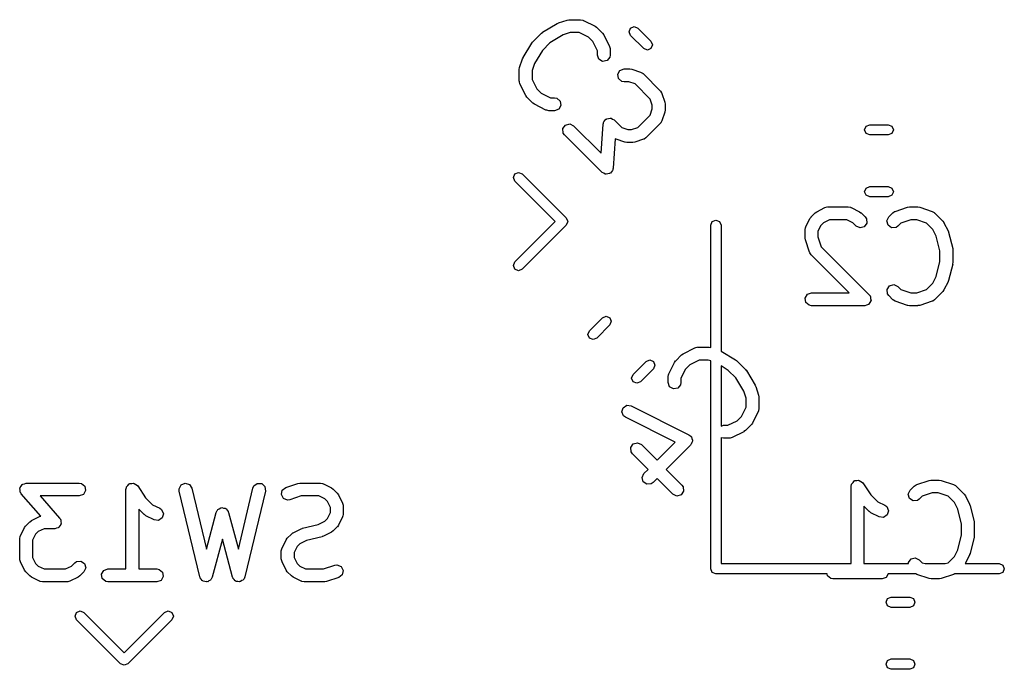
# Model space of a CAD drawing. Extents: x 3.18 to 5.53, y -3.25 to -0.52.
# Tile 21 of 25: x 4.33 to 4.78, y -1.57 to -1.27. Entities that reach past the tile are written whole.
import ezdxf

# ---------------------------------------------------------------- set-up
doc = ezdxf.new("R2010")
doc.units = 0
doc.header["$MEASUREMENT"] = 0
doc.layers.add('BLACK', color=7, linetype='CONTINUOUS')

msp = doc.modelspace()

# ---------------------------------------------------------------- linework, layer by layer
at = {"layer": 'BLACK', "linetype": 'CONTINUOUS'}
for p, q in [((4.57017, -1.27967), (4.5768, -1.27569)), ((4.5768, -1.27569), (4.57728, -1.27551)), ((4.57728, -1.27551), (4.57739, -1.27542)), ((4.57739, -1.27542), (4.58136, -1.27409)), ((4.58136, -1.27409), (4.58224, -1.27396)), ((4.58224, -1.27396), (4.5823, -1.27394)), ((4.5823, -1.27394), (4.5876, -1.27394)), ((4.5876, -1.27394), (4.58861, -1.27412)), ((4.58861, -1.27412), (4.58875, -1.27423)), ((4.58875, -1.27423), (4.58892, -1.27425)), ((4.58892, -1.27425), (4.59422, -1.27691)), ((4.59422, -1.27691), (4.59493, -1.27743)), ((4.59493, -1.27743), (4.59499, -1.27746)), ((4.59499, -1.27746), (4.59764, -1.28011)), ((4.60981, -1.27946), (4.6105, -1.27779)), ((4.6105, -1.27779), (4.61217, -1.2771)), ((4.61217, -1.2771), (4.61384, -1.27779)), ((4.61384, -1.27779), (4.61985, -1.28379)), ((4.56563, -1.28409), (4.56961, -1.28011)), ((4.56961, -1.28011), (4.57009, -1.27977)), ((4.57009, -1.27977), (4.57017, -1.27967)), ((4.57956, -1.28092), (4.57352, -1.28454)), ((4.58278, -1.27985), (4.57956, -1.28092)), ((4.5869, -1.27985), (4.58278, -1.27985)), ((4.59115, -1.28197), (4.5869, -1.27985)), ((4.59313, -1.28395), (4.59115, -1.28197)), ((4.59764, -1.28011), (4.59815, -1.28083)), ((4.59815, -1.28083), (4.5982, -1.28088)), ((4.5982, -1.28088), (4.60085, -1.28618)), ((4.6105, -1.28113), (4.60981, -1.27946)), ((4.61651, -1.28714), (4.6105, -1.28113)), ((4.56121, -1.29128), (4.56518, -1.28466)), ((4.56518, -1.28466), (4.56557, -1.28421)), ((4.56557, -1.28421), (4.56563, -1.28409)), ((4.57352, -1.28454), (4.57006, -1.28801)), ((4.59525, -1.2882), (4.59313, -1.28395)), ((4.60085, -1.28618), (4.60114, -1.28716)), ((4.61985, -1.28379), (4.62054, -1.28546)), ((4.62054, -1.28546), (4.61985, -1.28714)), ((4.56094, -1.29187), (4.56118, -1.29142)), ((4.56118, -1.29142), (4.56121, -1.29128)), ((4.57006, -1.28801), (4.56644, -1.29404)), ((4.59525, -1.29015), (4.59525, -1.2882)), ((4.59594, -1.29205), (4.59525, -1.29015)), ((4.60098, -1.29116), (4.59968, -1.29271)), ((4.60116, -1.29015), (4.60098, -1.29116)), ((4.60114, -1.28716), (4.6011, -1.28733)), ((4.6011, -1.28733), (4.60116, -1.2875)), ((4.60116, -1.2875), (4.60116, -1.29015)), ((4.61818, -1.28783), (4.61651, -1.28714)), ((4.61985, -1.28714), (4.61818, -1.28783)), ((4.55946, -1.29678), (4.55961, -1.29591)), ((4.55961, -1.29585), (4.56094, -1.29187)), ((4.55961, -1.29591), (4.55961, -1.29585)), ((4.56644, -1.29404), (4.56537, -1.29726)), ((4.59769, -1.29306), (4.59594, -1.29205)), ((4.59968, -1.29271), (4.59769, -1.29306)), ((4.55946, -1.30208), (4.55946, -1.29678)), ((4.56537, -1.29726), (4.56537, -1.30139)), ((4.60458, -1.29892), (4.60559, -1.29717)), ((4.60493, -1.30091), (4.60458, -1.29892)), ((4.60559, -1.29717), (4.60749, -1.29648)), ((4.60749, -1.29648), (4.61014, -1.29648)), ((4.61014, -1.29648), (4.61101, -1.29663)), ((4.61101, -1.29663), (4.61107, -1.29663)), ((4.61107, -1.29663), (4.61505, -1.29796)), ((4.61505, -1.29796), (4.61595, -1.29844)), ((4.61595, -1.29844), (4.61604, -1.29859)), ((4.61604, -1.29859), (4.6162, -1.29867)), ((4.6162, -1.29867), (4.62416, -1.30662)), ((4.55952, -1.30225), (4.55946, -1.30208)), ((4.55948, -1.30242), (4.55952, -1.30225)), ((4.55977, -1.3034), (4.55948, -1.30242)), ((4.56242, -1.30871), (4.55977, -1.3034)), ((4.56537, -1.30139), (4.56749, -1.30564)), ((4.60648, -1.30221), (4.60493, -1.30091)), ((4.60749, -1.30238), (4.60648, -1.30221)), ((4.60966, -1.30238), (4.60749, -1.30238)), ((4.61252, -1.30334), (4.60966, -1.30238)), ((4.61949, -1.31031), (4.61252, -1.30334)), ((4.56247, -1.30875), (4.56242, -1.30871)), ((4.56298, -1.30947), (4.56247, -1.30875)), ((4.56563, -1.31212), (4.56298, -1.30947)), ((4.56749, -1.30564), (4.56947, -1.30761)), ((4.56947, -1.30761), (4.57372, -1.30974)), ((4.62416, -1.30662), (4.62474, -1.30746)), ((4.62474, -1.30746), (4.62476, -1.30764)), ((4.62476, -1.30764), (4.62487, -1.30778)), ((4.62487, -1.30778), (4.6262, -1.31175)), ((4.56569, -1.31215), (4.56563, -1.31212)), ((4.5664, -1.31268), (4.56569, -1.31215)), ((4.5717, -1.31533), (4.5664, -1.31268)), ((4.57372, -1.30974), (4.57567, -1.30974)), ((4.57567, -1.30974), (4.57668, -1.30991)), ((4.57668, -1.30991), (4.57823, -1.31121)), ((4.57858, -1.3132), (4.57757, -1.31495)), ((4.57823, -1.31121), (4.57858, -1.3132)), ((4.62044, -1.31317), (4.61949, -1.31031)), ((4.62044, -1.31486), (4.62044, -1.31317)), ((4.6262, -1.31175), (4.62632, -1.31263)), ((4.62632, -1.31263), (4.62635, -1.31269)), ((4.62635, -1.31269), (4.62635, -1.31534)), ((4.57187, -1.31535), (4.5717, -1.31533)), ((4.57201, -1.31546), (4.57187, -1.31535)), ((4.57302, -1.31564), (4.57201, -1.31546)), ((4.57567, -1.31564), (4.57302, -1.31564)), ((4.57757, -1.31495), (4.57567, -1.31564)), ((4.61384, -1.32336), (4.61949, -1.31772)), ((4.61949, -1.31772), (4.62044, -1.31486)), ((4.6262, -1.31627), (4.62487, -1.32025)), ((4.62635, -1.31534), (4.62619, -1.31621)), ((4.62619, -1.31621), (4.6262, -1.31627)), ((4.57945, -1.32385), (4.5806, -1.3222)), ((4.5806, -1.3222), (4.58256, -1.32168)), ((4.58256, -1.32168), (4.58439, -1.32253)), ((4.58439, -1.32253), (4.59702, -1.33516)), ((4.59702, -1.33516), (4.59791, -1.32177)), ((4.59791, -1.32177), (4.59802, -1.32134)), ((4.59801, -1.3212), (4.59808, -1.3211)), ((4.59802, -1.32134), (4.59801, -1.3212)), ((4.59808, -1.3211), (4.59816, -1.32078)), ((4.59816, -1.32078), (4.59871, -1.3202)), ((4.59871, -1.3202), (4.59916, -1.31955)), ((4.59916, -1.31955), (4.59939, -1.31949)), ((4.59939, -1.31949), (4.59955, -1.31932)), ((4.59955, -1.31932), (4.60035, -1.31923)), ((4.60035, -1.31923), (4.60112, -1.31903)), ((4.60112, -1.31903), (4.60133, -1.31913)), ((4.60133, -1.31913), (4.60156, -1.3191)), ((4.60156, -1.3191), (4.60222, -1.31954)), ((4.60222, -1.31954), (4.60295, -1.31988)), ((4.60295, -1.31988), (4.60643, -1.32336)), ((4.62416, -1.3214), (4.61753, -1.32803)), ((4.62423, -1.32124), (4.62416, -1.3214)), ((4.62438, -1.32115), (4.62423, -1.32124)), ((4.62487, -1.32025), (4.62438, -1.32115)), ((4.7178, -1.32441), (4.71849, -1.32274)), ((4.71849, -1.32274), (4.72016, -1.32205)), ((4.72016, -1.32205), (4.72865, -1.32205)), ((4.72865, -1.32205), (4.73033, -1.32274)), ((4.73033, -1.32274), (4.73102, -1.32441)), ((4.57962, -1.32587), (4.57945, -1.32385)), ((4.58021, -1.32671), (4.57962, -1.32587)), ((4.59744, -1.34394), (4.58021, -1.32671)), ((4.60643, -1.32336), (4.60929, -1.32432)), ((4.60929, -1.32432), (4.61098, -1.32432)), ((4.61098, -1.32432), (4.61384, -1.32336)), ((4.71849, -1.32608), (4.7178, -1.32441)), ((4.72016, -1.32677), (4.71849, -1.32608)), ((4.72865, -1.32677), (4.72016, -1.32677)), ((4.73033, -1.32608), (4.72865, -1.32677)), ((4.73102, -1.32441), (4.73033, -1.32608)), ((4.60338, -1.32847), (4.60248, -1.34205)), ((4.6039, -1.32875), (4.60338, -1.32847)), ((4.60788, -1.33007), (4.6039, -1.32875)), ((4.60794, -1.33007), (4.60788, -1.33007)), ((4.60881, -1.33022), (4.60794, -1.33007)), ((4.61146, -1.33022), (4.60881, -1.33022)), ((4.61152, -1.3302), (4.61146, -1.33022)), ((4.6124, -1.33007), (4.61152, -1.3302)), ((4.61637, -1.32875), (4.6124, -1.33007)), ((4.61651, -1.32864), (4.61637, -1.32875)), ((4.61669, -1.32862), (4.61651, -1.32864)), ((4.61753, -1.32803), (4.61669, -1.32862)), ((4.55673, -1.34629), (4.55742, -1.34462)), ((4.55742, -1.34462), (4.55909, -1.34392)), ((4.55909, -1.34392), (4.56076, -1.34462)), ((4.56076, -1.34462), (4.58095, -1.3648)), ((4.59817, -1.34428), (4.59744, -1.34394)), ((4.59883, -1.34472), (4.59817, -1.34428)), ((4.59906, -1.34469), (4.59883, -1.34472)), ((4.59927, -1.34479), (4.59906, -1.34469)), ((4.60004, -1.34459), (4.59927, -1.34479)), ((4.60084, -1.3445), (4.60004, -1.34459)), ((4.601, -1.34433), (4.60084, -1.3445)), ((4.60123, -1.34427), (4.601, -1.34433)), ((4.60168, -1.34362), (4.60123, -1.34427)), ((4.60223, -1.34304), (4.60168, -1.34362)), ((4.60231, -1.34272), (4.60223, -1.34304)), ((4.60238, -1.34262), (4.60231, -1.34272)), ((4.60248, -1.34205), (4.60237, -1.34248)), ((4.60237, -1.34248), (4.60238, -1.34262)), ((4.55742, -1.34796), (4.55673, -1.34629)), ((4.57593, -1.36647), (4.55742, -1.34796)), ((4.7178, -1.35276), (4.71849, -1.35109)), ((4.71849, -1.35443), (4.7178, -1.35276)), ((4.71849, -1.35109), (4.72016, -1.35039)), ((4.72016, -1.35512), (4.71849, -1.35443)), ((4.72016, -1.35039), (4.72865, -1.35039)), ((4.72865, -1.35039), (4.73033, -1.35109)), ((4.73033, -1.35443), (4.72865, -1.35512)), ((4.73033, -1.35109), (4.73102, -1.35276)), ((4.73102, -1.35276), (4.73033, -1.35443)), ((4.72865, -1.35512), (4.72016, -1.35512)), ((4.69326, -1.36435), (4.69514, -1.36248)), ((4.69514, -1.36248), (4.69586, -1.36197)), ((4.69586, -1.36197), (4.6959, -1.36193)), ((4.6959, -1.36193), (4.69965, -1.36005)), ((4.69965, -1.36005), (4.70064, -1.35976)), ((4.70064, -1.35976), (4.70081, -1.3598)), ((4.70081, -1.3598), (4.70097, -1.35974)), ((4.70097, -1.35974), (4.71035, -1.35974)), ((4.71035, -1.35974), (4.71136, -1.35992)), ((4.71136, -1.35992), (4.71149, -1.36003)), ((4.71149, -1.36003), (4.71167, -1.36005)), ((4.71167, -1.36005), (4.71542, -1.36193)), ((4.71542, -1.36193), (4.71613, -1.36245)), ((4.71613, -1.36245), (4.71619, -1.36248)), ((4.71619, -1.36248), (4.71806, -1.36435)), ((4.72888, -1.36435), (4.73076, -1.36248)), ((4.73076, -1.36248), (4.7316, -1.36189)), ((4.7316, -1.36189), (4.73177, -1.36188)), ((4.73177, -1.36188), (4.73191, -1.36177)), ((4.73191, -1.36177), (4.73754, -1.35989)), ((4.73754, -1.35989), (4.73841, -1.35976)), ((4.73841, -1.35976), (4.73847, -1.35974)), ((4.73847, -1.35974), (4.74222, -1.35974)), ((4.74222, -1.35974), (4.74309, -1.35989)), ((4.74309, -1.35989), (4.74315, -1.35989)), ((4.74315, -1.35989), (4.74878, -1.36177)), ((4.74878, -1.36177), (4.74968, -1.36225)), ((4.74968, -1.36225), (4.74977, -1.3624)), ((4.74977, -1.3624), (4.74993, -1.36248)), ((4.74993, -1.36248), (4.75368, -1.36623)), ((4.55742, -1.38498), (4.57593, -1.36647)), ((4.58095, -1.36814), (4.56076, -1.38832)), ((4.58095, -1.3648), (4.58152, -1.36618)), ((4.58164, -1.36647), (4.58095, -1.36814)), ((4.58152, -1.36618), (4.58164, -1.36647)), ((4.64724, -1.36811), (4.64794, -1.36644)), ((4.64724, -1.42417), (4.64724, -1.36811)), ((4.64794, -1.36644), (4.64961, -1.36575)), ((4.64961, -1.36575), (4.65128, -1.36644)), ((4.65128, -1.36644), (4.65197, -1.36811)), ((4.65197, -1.36811), (4.65197, -1.42578)), ((4.69083, -1.36887), (4.69271, -1.36512)), ((4.69271, -1.36512), (4.69324, -1.36441)), ((4.69324, -1.36441), (4.69326, -1.36435)), ((4.69778, -1.36819), (4.69643, -1.37089)), ((4.69897, -1.36699), (4.69778, -1.36819)), ((4.70167, -1.36564), (4.69897, -1.36699)), ((4.70965, -1.36564), (4.70167, -1.36564)), ((4.71235, -1.36699), (4.70965, -1.36564)), ((4.71389, -1.36853), (4.71235, -1.36699)), ((4.71883, -1.36721), (4.71767, -1.36886)), ((4.71806, -1.36435), (4.71865, -1.36519)), ((4.71865, -1.36519), (4.71883, -1.36721)), ((4.72803, -1.36618), (4.72888, -1.36435)), ((4.72855, -1.36814), (4.72803, -1.36618)), ((4.73021, -1.36929), (4.72855, -1.36814)), ((4.73444, -1.36715), (4.73306, -1.36853)), ((4.73895, -1.36564), (4.73444, -1.36715)), ((4.74174, -1.36564), (4.73895, -1.36564)), ((4.74625, -1.36715), (4.74174, -1.36564)), ((4.74917, -1.37007), (4.74625, -1.36715)), ((4.75368, -1.36623), (4.75419, -1.36695)), ((4.75419, -1.36695), (4.75423, -1.367)), ((4.75423, -1.367), (4.75611, -1.37075)), ((4.69052, -1.37019), (4.6907, -1.36918)), ((4.69052, -1.37394), (4.69052, -1.37019)), ((4.6907, -1.36918), (4.69081, -1.36905)), ((4.69081, -1.36905), (4.69083, -1.36887)), ((4.69643, -1.37089), (4.69643, -1.37346)), ((4.71572, -1.36938), (4.71389, -1.36853)), ((4.71767, -1.36886), (4.71572, -1.36938)), ((4.73222, -1.36912), (4.73021, -1.36929)), ((4.73306, -1.36853), (4.73222, -1.36912)), ((4.75068, -1.3731), (4.74917, -1.37007)), ((4.75611, -1.37075), (4.75625, -1.37123)), ((4.75625, -1.37123), (4.75633, -1.37135)), ((4.75633, -1.37135), (4.75821, -1.37885)), ((4.69055, -1.374), (4.69052, -1.37394)), ((4.69067, -1.37487), (4.69055, -1.374)), ((4.69255, -1.3805), (4.69067, -1.37487)), ((4.69643, -1.37346), (4.69793, -1.37797)), ((4.75239, -1.37993), (4.75068, -1.3731)), ((4.69266, -1.38064), (4.69255, -1.3805)), ((4.69267, -1.38081), (4.69266, -1.38064)), ((4.69326, -1.38165), (4.69267, -1.38081)), ((4.71072, -1.39911), (4.69326, -1.38165)), ((4.69793, -1.37797), (4.71994, -1.39997)), ((4.75239, -1.38483), (4.75239, -1.37993)), ((4.75821, -1.37885), (4.75825, -1.37944)), ((4.75825, -1.37944), (4.7583, -1.37957)), ((4.7583, -1.37957), (4.7583, -1.38519)), ((4.55673, -1.38665), (4.55742, -1.38498)), ((4.75068, -1.39166), (4.75239, -1.38483)), ((4.75821, -1.38591), (4.75633, -1.3934)), ((4.7583, -1.38519), (4.75819, -1.38577)), ((4.75819, -1.38577), (4.75821, -1.38591)), ((4.55742, -1.38832), (4.55673, -1.38665)), ((4.55909, -1.38901), (4.55742, -1.38832)), ((4.56076, -1.38832), (4.55909, -1.38901)), ((4.74625, -1.39761), (4.74917, -1.39469)), ((4.74917, -1.39469), (4.75068, -1.39166)), ((4.75611, -1.39401), (4.75423, -1.39776)), ((4.75613, -1.39387), (4.75611, -1.39401)), ((4.75633, -1.3934), (4.75613, -1.39387)), ((4.69057, -1.40155), (4.69158, -1.3998)), ((4.69158, -1.3998), (4.69348, -1.39911)), ((4.69348, -1.39911), (4.71072, -1.39911)), ((4.72812, -1.39755), (4.72928, -1.39589)), ((4.7283, -1.39956), (4.72812, -1.39755)), ((4.72888, -1.4004), (4.7283, -1.39956)), ((4.72928, -1.39589), (4.73123, -1.39537)), ((4.73123, -1.39537), (4.73306, -1.39622)), ((4.73306, -1.39622), (4.73444, -1.39761)), ((4.73444, -1.39761), (4.73895, -1.39911)), ((4.73895, -1.39911), (4.74174, -1.39911)), ((4.74174, -1.39911), (4.74625, -1.39761)), ((4.75368, -1.39853), (4.74993, -1.40228)), ((4.75371, -1.39847), (4.75368, -1.39853)), ((4.75423, -1.39776), (4.75371, -1.39847)), ((4.69092, -1.40354), (4.69057, -1.40155)), ((4.69247, -1.40484), (4.69092, -1.40354)), ((4.71975, -1.40432), (4.71962, -1.40437)), ((4.72019, -1.40355), (4.71975, -1.40432)), ((4.71994, -1.39997), (4.72031, -1.4005)), ((4.7207, -1.40283), (4.72019, -1.40355)), ((4.72031, -1.4005), (4.7204, -1.40059)), ((4.7204, -1.40059), (4.72042, -1.40066)), ((4.72042, -1.40066), (4.72052, -1.40081)), ((4.72052, -1.40081), (4.7206, -1.4017)), ((4.7206, -1.4017), (4.72076, -1.40257)), ((4.72076, -1.40257), (4.72069, -1.40269)), ((4.72069, -1.40269), (4.7207, -1.40283)), ((4.73076, -1.40228), (4.72888, -1.4004)), ((4.73092, -1.40235), (4.73076, -1.40228)), ((4.73101, -1.4025), (4.73092, -1.40235)), ((4.73191, -1.40299), (4.73101, -1.4025)), ((4.73754, -1.40486), (4.73191, -1.40299)), ((4.74878, -1.40299), (4.74315, -1.40486)), ((4.74892, -1.40288), (4.74878, -1.40299)), ((4.74909, -1.40286), (4.74892, -1.40288)), ((4.74993, -1.40228), (4.74909, -1.40286)), ((4.69348, -1.40501), (4.69247, -1.40484)), ((4.71785, -1.40501), (4.69348, -1.40501)), ((4.71868, -1.40471), (4.71785, -1.40501)), ((4.71954, -1.40448), (4.71868, -1.40471)), ((4.71962, -1.40437), (4.71954, -1.40448)), ((4.7376, -1.40486), (4.73754, -1.40486)), ((4.73847, -1.40501), (4.7376, -1.40486)), ((4.74222, -1.40501), (4.73847, -1.40501)), ((4.74228, -1.40499), (4.74222, -1.40501)), ((4.74315, -1.40486), (4.74228, -1.40499)), ((4.5916, -1.41651), (4.59761, -1.4105)), ((4.59761, -1.4105), (4.59928, -1.40981)), ((4.59928, -1.40981), (4.60095, -1.4105)), ((4.60095, -1.4105), (4.60164, -1.41217)), ((4.60164, -1.41217), (4.60095, -1.41384)), ((4.59091, -1.41818), (4.5916, -1.41651)), ((4.60095, -1.41384), (4.59495, -1.41985)), ((4.5916, -1.41985), (4.59091, -1.41818)), ((4.59328, -1.42054), (4.5916, -1.41985)), ((4.59495, -1.41985), (4.59328, -1.42054)), ((4.63462, -1.42701), (4.63992, -1.42436)), ((4.63992, -1.42436), (4.64091, -1.42407)), ((4.64091, -1.42407), (4.64108, -1.42411)), ((4.64108, -1.42411), (4.64124, -1.42405)), ((4.64124, -1.42405), (4.64655, -1.42405)), ((4.64655, -1.42405), (4.64724, -1.42417)), ((4.65197, -1.42578), (4.65204, -1.42579)), ((4.65204, -1.42579), (4.65867, -1.42977)), ((4.61165, -1.43655), (4.61765, -1.43055)), ((4.61765, -1.43055), (4.61932, -1.42985)), ((4.61932, -1.42985), (4.62099, -1.43055)), ((4.62099, -1.43055), (4.62169, -1.43222)), ((4.628, -1.43628), (4.63065, -1.43098)), ((4.63065, -1.43098), (4.63117, -1.43027)), ((4.63117, -1.43027), (4.6312, -1.43021)), ((4.6312, -1.43021), (4.63385, -1.42756)), ((4.63385, -1.42756), (4.63458, -1.42706)), ((4.63458, -1.42706), (4.63462, -1.42701)), ((4.64194, -1.42995), (4.63769, -1.43208)), ((4.64607, -1.42995), (4.64194, -1.42995)), ((4.64724, -1.43034), (4.64607, -1.42995)), ((4.64724, -1.52559), (4.64724, -1.43034)), ((4.65867, -1.42977), (4.65912, -1.43016)), ((4.65912, -1.43016), (4.65924, -1.43021)), ((4.65924, -1.43021), (4.66322, -1.43419)), ((4.62099, -1.43389), (4.61499, -1.43989)), ((4.62169, -1.43222), (4.62099, -1.43389)), ((4.63572, -1.43405), (4.63359, -1.4383)), ((4.63769, -1.43208), (4.63572, -1.43405)), ((4.65532, -1.43465), (4.65197, -1.43264)), ((4.65197, -1.43264), (4.65197, -1.46028)), ((4.65878, -1.43811), (4.65532, -1.43465)), ((4.66322, -1.43419), (4.66355, -1.43467)), ((4.66355, -1.43467), (4.66366, -1.43476)), ((4.66366, -1.43476), (4.66764, -1.44139)), ((4.61096, -1.43822), (4.61165, -1.43655)), ((4.61165, -1.43989), (4.61096, -1.43822)), ((4.61332, -1.44058), (4.61165, -1.43989)), ((4.61499, -1.43989), (4.61332, -1.44058)), ((4.62769, -1.43761), (4.62786, -1.4366)), ((4.62769, -1.44026), (4.62769, -1.43761)), ((4.62838, -1.44215), (4.62769, -1.44026)), ((4.62786, -1.4366), (4.62798, -1.43646)), ((4.62798, -1.43646), (4.628, -1.43628)), ((4.63359, -1.44026), (4.63341, -1.44127)), ((4.63359, -1.4383), (4.63359, -1.44026)), ((4.66241, -1.44415), (4.65878, -1.43811)), ((4.63013, -1.44316), (4.62838, -1.44215)), ((4.63211, -1.44281), (4.63013, -1.44316)), ((4.63341, -1.44127), (4.63211, -1.44281)), ((4.66348, -1.44736), (4.66241, -1.44415)), ((4.66764, -1.44139), (4.66782, -1.44186)), ((4.66782, -1.44186), (4.66791, -1.44197)), ((4.66791, -1.44197), (4.66923, -1.44595)), ((4.66348, -1.45149), (4.66348, -1.44736)), ((4.66923, -1.44595), (4.66936, -1.44682)), ((4.66936, -1.44682), (4.66938, -1.44688)), ((4.66938, -1.44688), (4.66938, -1.45219)), ((4.60648, -1.45369), (4.60706, -1.45175)), ((4.60728, -1.45554), (4.60648, -1.45369)), ((4.60706, -1.45175), (4.60874, -1.45064)), ((4.60874, -1.45064), (4.61075, -1.45087)), ((4.61075, -1.45087), (4.63726, -1.46413)), ((4.66135, -1.45574), (4.66348, -1.45149)), ((4.66907, -1.45351), (4.66642, -1.45881)), ((4.66909, -1.45333), (4.66907, -1.45351)), ((4.66921, -1.4532), (4.66909, -1.45333)), ((4.66938, -1.45219), (4.66921, -1.4532)), ((4.60811, -1.45615), (4.60728, -1.45554)), ((4.63096, -1.46758), (4.60811, -1.45615)), ((4.65513, -1.45984), (4.65938, -1.45771)), ((4.65938, -1.45771), (4.66135, -1.45574)), ((4.65197, -1.46028), (4.65317, -1.45984)), ((4.65317, -1.45984), (4.65513, -1.45984)), ((4.66245, -1.46278), (4.65715, -1.46543)), ((4.66249, -1.46274), (4.66245, -1.46278)), ((4.66322, -1.46223), (4.66249, -1.46274)), ((4.66587, -1.45958), (4.66322, -1.46223)), ((4.66589, -1.45952), (4.66587, -1.45958)), ((4.66642, -1.45881), (4.66589, -1.45952)), ((4.63726, -1.46413), (4.63809, -1.46474)), ((4.63809, -1.46474), (4.63817, -1.46495)), ((4.63817, -1.46495), (4.63836, -1.46508)), ((4.63836, -1.46508), (4.63857, -1.46585)), ((4.63888, -1.46703), (4.63854, -1.46776)), ((4.63857, -1.46585), (4.63889, -1.46659)), ((4.63889, -1.46659), (4.63882, -1.46681)), ((4.63882, -1.46681), (4.63888, -1.46703)), ((4.65216, -1.46557), (4.65197, -1.4654)), ((4.65197, -1.4654), (4.65197, -1.52323)), ((4.65317, -1.46575), (4.65216, -1.46557)), ((4.65583, -1.46575), (4.65317, -1.46575)), ((4.65599, -1.46568), (4.65583, -1.46575)), ((4.65616, -1.46573), (4.65599, -1.46568)), ((4.65715, -1.46543), (4.65616, -1.46573)), ((4.61055, -1.46998), (4.61171, -1.46833)), ((4.61073, -1.47199), (4.61055, -1.46998)), ((4.61132, -1.47283), (4.61073, -1.47199)), ((4.61171, -1.46833), (4.61366, -1.46781)), ((4.61366, -1.46781), (4.61549, -1.46866)), ((4.61549, -1.46866), (4.62268, -1.47585)), ((4.62268, -1.47585), (4.63096, -1.46758)), ((4.63803, -1.46886), (4.62686, -1.48003)), ((4.63812, -1.46865), (4.63803, -1.46886)), ((4.63831, -1.46853), (4.63812, -1.46865)), ((4.63854, -1.46776), (4.63831, -1.46853)), ((4.61851, -1.48003), (4.61132, -1.47283)), ((4.61662, -1.48192), (4.61851, -1.48003)), ((4.62686, -1.48003), (4.63405, -1.48722)), ((4.61577, -1.48375), (4.61662, -1.48192)), ((4.61629, -1.4857), (4.61577, -1.48375)), ((4.62268, -1.4842), (4.6208, -1.48609)), ((4.62988, -1.49139), (4.62268, -1.4842)), ((4.71254, -1.48599), (4.71309, -1.48533)), ((4.71309, -1.48533), (4.71326, -1.4853)), ((4.71326, -1.4853), (4.71338, -1.48518)), ((4.71338, -1.48518), (4.71424, -1.48513)), ((4.71424, -1.48513), (4.71508, -1.48498)), ((4.71508, -1.48498), (4.71523, -1.48507)), ((4.71523, -1.48507), (4.7154, -1.48506)), ((4.7154, -1.48506), (4.71609, -1.48556)), ((4.71609, -1.48556), (4.71683, -1.48599)), ((4.74175, -1.48696), (4.74738, -1.48509)), ((4.74738, -1.48509), (4.74825, -1.48496)), ((4.74825, -1.48496), (4.74831, -1.48494)), ((4.74831, -1.48494), (4.75206, -1.48494)), ((4.75206, -1.48494), (4.75293, -1.48509)), ((4.75293, -1.48509), (4.753, -1.48509)), ((4.753, -1.48509), (4.75862, -1.48696)), ((4.33038, -1.48875), (4.33049, -1.48855)), ((4.33051, -1.48954), (4.33038, -1.48875)), ((4.33049, -1.48831), (4.33099, -1.48769)), ((4.33049, -1.48855), (4.33049, -1.48831)), ((4.33053, -1.49033), (4.33051, -1.48954)), ((4.33099, -1.48769), (4.33139, -1.487)), ((4.33139, -1.487), (4.33161, -1.48692)), ((4.33161, -1.48692), (4.33176, -1.48674)), ((4.33176, -1.48674), (4.33254, -1.48659)), ((4.33254, -1.48659), (4.33328, -1.48631)), ((4.33328, -1.48631), (4.35766, -1.48631)), ((4.35766, -1.48631), (4.35867, -1.48649)), ((4.35867, -1.48649), (4.36021, -1.48779)), ((4.36056, -1.48978), (4.35955, -1.49153)), ((4.36021, -1.48779), (4.36056, -1.48978)), ((4.37908, -1.48927), (4.37925, -1.48826)), ((4.37908, -1.52568), (4.37908, -1.48927)), ((4.37925, -1.48826), (4.37936, -1.48813)), ((4.37936, -1.48813), (4.37938, -1.48796)), ((4.37938, -1.48796), (4.38, -1.48737)), ((4.38, -1.48737), (4.38055, -1.48671)), ((4.38055, -1.48671), (4.38072, -1.48668)), ((4.38072, -1.48668), (4.38084, -1.48656)), ((4.38084, -1.48656), (4.3817, -1.48651)), ((4.3817, -1.48651), (4.38254, -1.48636)), ((4.38254, -1.48636), (4.38269, -1.48644)), ((4.38269, -1.48644), (4.38286, -1.48643)), ((4.38286, -1.48643), (4.38355, -1.48694)), ((4.38355, -1.48694), (4.38429, -1.48737)), ((4.38429, -1.48737), (4.38435, -1.48753)), ((4.38435, -1.48753), (4.38449, -1.48763)), ((4.38449, -1.48763), (4.38807, -1.49301)), ((4.40347, -1.48893), (4.40437, -1.48712)), ((4.40353, -1.48995), (4.40347, -1.48893)), ((4.4129, -1.52932), (4.40353, -1.48995)), ((4.40437, -1.48712), (4.40623, -1.48632)), ((4.40623, -1.48632), (4.40816, -1.4869)), ((4.40816, -1.4869), (4.40927, -1.48858)), ((4.40927, -1.48858), (4.41594, -1.51657)), ((4.43061, -1.51657), (4.43727, -1.48858)), ((4.44302, -1.48995), (4.43364, -1.52932)), ((4.43727, -1.48858), (4.43768, -1.48764)), ((4.43768, -1.48764), (4.4393, -1.48644)), ((4.4393, -1.48644), (4.44132, -1.48656)), ((4.44132, -1.48656), (4.44279, -1.48794)), ((4.44279, -1.48794), (4.44302, -1.48995)), ((4.45035, -1.49157), (4.45075, -1.4896)), ((4.45075, -1.4896), (4.45234, -1.48834)), ((4.45234, -1.48834), (4.45796, -1.48646)), ((4.45796, -1.48646), (4.45883, -1.48634)), ((4.45883, -1.48634), (4.45889, -1.48631)), ((4.45889, -1.48631), (4.46827, -1.48631)), ((4.46827, -1.48631), (4.46928, -1.48649)), ((4.46928, -1.48649), (4.46941, -1.4866)), ((4.46941, -1.4866), (4.46959, -1.48663)), ((4.46959, -1.48663), (4.47334, -1.4885)), ((4.47334, -1.4885), (4.47405, -1.48903)), ((4.47405, -1.48903), (4.4741, -1.48905)), ((4.4741, -1.48905), (4.47598, -1.49093)), ((4.61794, -1.48686), (4.61629, -1.4857)), ((4.61996, -1.48668), (4.61794, -1.48686)), ((4.6208, -1.48609), (4.61996, -1.48668)), ((4.63482, -1.49007), (4.63366, -1.49172)), ((4.63405, -1.48722), (4.63464, -1.48806)), ((4.63464, -1.48806), (4.63482, -1.49007)), ((4.71161, -1.48789), (4.71179, -1.48688)), ((4.71161, -1.52323), (4.71161, -1.48789)), ((4.71179, -1.48688), (4.7119, -1.48675)), ((4.7119, -1.48675), (4.71192, -1.48658)), ((4.71192, -1.48658), (4.71254, -1.48599)), ((4.71683, -1.48599), (4.71689, -1.48615)), ((4.71689, -1.48615), (4.71702, -1.48625)), ((4.71702, -1.48625), (4.72061, -1.49163)), ((4.73787, -1.49138), (4.73873, -1.48955)), ((4.73873, -1.48955), (4.7406, -1.48768)), ((4.7406, -1.48768), (4.74144, -1.48709)), ((4.74144, -1.48709), (4.74162, -1.48707)), ((4.74162, -1.48707), (4.74175, -1.48696)), ((4.75862, -1.48696), (4.75952, -1.48745)), ((4.75952, -1.48745), (4.75961, -1.4876)), ((4.75961, -1.4876), (4.75977, -1.48768)), ((4.75977, -1.48768), (4.76352, -1.49143)), ((4.33071, -1.49062), (4.33053, -1.49033)), ((4.33073, -1.49074), (4.33071, -1.49062)), ((4.33083, -1.49083), (4.33073, -1.49074)), ((4.33106, -1.49121), (4.33083, -1.49083)), ((4.34003, -1.50146), (4.33106, -1.49121)), ((4.35766, -1.49222), (4.33979, -1.49222)), ((4.33979, -1.49222), (4.34863, -1.50232)), ((4.35955, -1.49153), (4.35766, -1.49222)), ((4.38807, -1.49301), (4.39128, -1.49621)), ((4.45131, -1.49335), (4.45035, -1.49157)), ((4.45319, -1.49409), (4.45131, -1.49335)), ((4.4542, -1.49394), (4.45319, -1.49409)), ((4.45937, -1.49222), (4.4542, -1.49394)), ((4.46757, -1.49222), (4.45937, -1.49222)), ((4.47027, -1.49357), (4.46757, -1.49222)), ((4.47146, -1.49476), (4.47027, -1.49357)), ((4.47598, -1.49093), (4.47649, -1.49165)), ((4.47649, -1.49165), (4.47653, -1.4917)), ((4.47653, -1.4917), (4.47841, -1.49544)), ((4.63171, -1.49225), (4.62988, -1.49139)), ((4.63366, -1.49172), (4.63171, -1.49225)), ((4.72061, -1.49163), (4.72382, -1.49484)), ((4.73839, -1.49333), (4.73787, -1.49138)), ((4.74005, -1.49449), (4.73839, -1.49333)), ((4.74206, -1.49431), (4.74005, -1.49449)), ((4.7429, -1.49373), (4.74206, -1.49431)), ((4.74428, -1.49234), (4.7429, -1.49373)), ((4.74879, -1.49084), (4.74428, -1.49234)), ((4.75158, -1.49084), (4.74879, -1.49084)), ((4.75609, -1.49234), (4.75158, -1.49084)), ((4.75901, -1.49526), (4.75609, -1.49234)), ((4.76352, -1.49143), (4.76403, -1.49215)), ((4.76403, -1.49215), (4.76408, -1.49219)), ((4.76408, -1.49219), (4.76595, -1.49594)), ((4.38744, -1.50073), (4.38498, -1.49827)), ((4.38498, -1.49827), (4.38498, -1.52568)), ((4.39128, -1.49621), (4.3946, -1.49787)), ((4.3946, -1.49787), (4.39542, -1.49848)), ((4.39542, -1.49848), (4.39622, -1.50034)), ((4.42042, -1.49975), (4.42085, -1.49882)), ((4.42085, -1.49882), (4.42107, -1.49867)), ((4.42107, -1.49867), (4.42119, -1.49842)), ((4.42119, -1.49842), (4.42188, -1.4981)), ((4.42188, -1.4981), (4.42251, -1.49766)), ((4.42251, -1.49766), (4.42277, -1.49769)), ((4.42277, -1.49769), (4.42302, -1.49757)), ((4.42302, -1.49757), (4.42376, -1.49777)), ((4.42376, -1.49777), (4.42452, -1.49784)), ((4.42452, -1.49784), (4.42471, -1.49803)), ((4.42471, -1.49803), (4.42497, -1.4981)), ((4.42497, -1.4981), (4.42541, -1.49872)), ((4.42541, -1.49872), (4.42595, -1.49926)), ((4.47281, -1.49746), (4.47146, -1.49476)), ((4.47281, -1.49982), (4.47281, -1.49746)), ((4.47841, -1.49544), (4.4787, -1.49643)), ((4.4787, -1.49643), (4.47866, -1.4966)), ((4.47866, -1.4966), (4.47872, -1.49677)), ((4.47872, -1.49677), (4.47872, -1.50051)), ((4.71998, -1.49935), (4.71752, -1.49689)), ((4.71752, -1.49689), (4.71752, -1.52323)), ((4.72382, -1.49484), (4.72714, -1.4965)), ((4.72714, -1.4965), (4.72796, -1.49711)), ((4.72796, -1.49711), (4.72876, -1.49896)), ((4.72876, -1.49896), (4.72819, -1.5009)), ((4.76052, -1.49829), (4.75901, -1.49526)), ((4.76223, -1.50513), (4.76052, -1.49829)), ((4.76595, -1.49594), (4.7661, -1.49643)), ((4.7661, -1.49643), (4.76618, -1.49655)), ((4.76618, -1.49655), (4.76805, -1.50405)), ((4.33495, -1.50405), (4.33567, -1.50354)), ((4.33567, -1.50354), (4.33571, -1.5035)), ((4.33571, -1.5035), (4.33946, -1.50162)), ((4.33946, -1.50162), (4.34003, -1.50146)), ((4.34863, -1.50232), (4.34886, -1.5027)), ((4.34886, -1.5027), (4.34896, -1.50279)), ((4.34896, -1.50279), (4.34899, -1.50291)), ((4.34899, -1.50291), (4.34916, -1.5032)), ((4.34916, -1.5032), (4.34918, -1.50399)), ((4.3875, -1.50076), (4.38744, -1.50073)), ((4.38821, -1.50128), (4.3875, -1.50076)), ((4.39196, -1.50316), (4.38821, -1.50128)), ((4.39396, -1.50339), (4.39196, -1.50316)), ((4.39565, -1.50227), (4.39396, -1.50339)), ((4.39622, -1.50034), (4.39565, -1.50227)), ((4.41594, -1.51657), (4.42042, -1.49975)), ((4.42595, -1.49926), (4.42597, -1.49953)), ((4.42597, -1.49953), (4.42613, -1.49975)), ((4.42613, -1.49975), (4.43061, -1.51657)), ((4.47027, -1.50371), (4.47146, -1.50252)), ((4.47146, -1.50252), (4.47281, -1.49982)), ((4.47841, -1.50184), (4.47653, -1.50558)), ((4.47843, -1.50166), (4.47841, -1.50184)), ((4.47854, -1.50152), (4.47843, -1.50166)), ((4.47872, -1.50051), (4.47854, -1.50152)), ((4.72004, -1.49938), (4.71998, -1.49935)), ((4.72075, -1.4999), (4.72004, -1.49938)), ((4.7245, -1.50178), (4.72075, -1.4999)), ((4.7265, -1.50201), (4.7245, -1.50178)), ((4.72819, -1.5009), (4.7265, -1.50201)), ((4.33064, -1.51044), (4.33252, -1.50669)), ((4.33252, -1.50669), (4.33304, -1.50598)), ((4.33304, -1.50598), (4.33307, -1.50593)), ((4.33307, -1.50593), (4.33495, -1.50405)), ((4.34148, -1.50722), (4.33878, -1.50857)), ((4.34641, -1.50722), (4.34148, -1.50722)), ((4.34716, -1.50694), (4.34641, -1.50722)), ((4.34794, -1.50679), (4.34716, -1.50694)), ((4.34808, -1.50661), (4.34794, -1.50679)), ((4.34831, -1.50653), (4.34808, -1.50661)), ((4.3487, -1.50584), (4.34831, -1.50653)), ((4.3492, -1.50522), (4.3487, -1.50584)), ((4.34918, -1.50399), (4.34932, -1.50478)), ((4.34932, -1.50478), (4.3492, -1.50498)), ((4.3492, -1.50498), (4.3492, -1.50522)), ((4.4557, -1.50912), (4.45945, -1.50725)), ((4.45945, -1.50725), (4.45994, -1.5071)), ((4.45994, -1.5071), (4.46005, -1.50702)), ((4.46005, -1.50702), (4.46724, -1.50523)), ((4.46724, -1.50523), (4.47027, -1.50371)), ((4.47598, -1.50635), (4.4741, -1.50823)), ((4.47601, -1.50629), (4.47598, -1.50635)), ((4.47653, -1.50558), (4.47601, -1.50629)), ((4.76223, -1.51002), (4.76223, -1.50513)), ((4.76805, -1.50405), (4.76809, -1.50463)), ((4.76809, -1.50463), (4.76814, -1.50476)), ((4.76814, -1.50476), (4.76814, -1.51039)), ((4.33033, -1.51176), (4.33051, -1.51075)), ((4.33033, -1.52114), (4.33033, -1.51176)), ((4.33051, -1.51075), (4.33062, -1.51062)), ((4.33062, -1.51062), (4.33064, -1.51044)), ((4.33759, -1.50976), (4.33624, -1.51246)), ((4.33624, -1.51246), (4.33624, -1.52044)), ((4.33878, -1.50857), (4.33759, -1.50976)), ((4.42327, -1.51197), (4.41863, -1.5294)), ((4.42792, -1.5294), (4.42327, -1.51197)), ((4.45063, -1.51607), (4.4525, -1.51232)), ((4.4525, -1.51232), (4.45303, -1.51161)), ((4.45303, -1.51161), (4.45306, -1.51155)), ((4.45306, -1.51155), (4.45493, -1.50968)), ((4.45493, -1.50968), (4.45565, -1.50917)), ((4.45565, -1.50917), (4.4557, -1.50912)), ((4.4618, -1.51267), (4.45877, -1.51419)), ((4.46898, -1.51088), (4.4618, -1.51267)), ((4.4691, -1.5108), (4.46898, -1.51088)), ((4.46959, -1.51065), (4.4691, -1.5108)), ((4.47334, -1.50878), (4.46959, -1.51065)), ((4.47338, -1.50873), (4.47334, -1.50878)), ((4.4741, -1.50823), (4.47338, -1.50873)), ((4.76052, -1.51685), (4.76223, -1.51002)), ((4.76805, -1.5111), (4.76618, -1.5186)), ((4.76814, -1.51039), (4.76804, -1.51097)), ((4.76804, -1.51097), (4.76805, -1.5111)), ((4.45032, -1.51739), (4.45049, -1.51638)), ((4.45049, -1.51638), (4.45061, -1.51624)), ((4.45061, -1.51624), (4.45063, -1.51607)), ((4.45757, -1.51539), (4.45622, -1.51808)), ((4.45877, -1.51419), (4.45757, -1.51539)), ((4.75901, -1.51989), (4.76052, -1.51685)), ((4.33039, -1.5213), (4.33033, -1.52114)), ((4.33035, -1.52147), (4.33039, -1.5213)), ((4.33064, -1.52246), (4.33035, -1.52147)), ((4.33624, -1.52044), (4.33759, -1.52314)), ((4.45032, -1.52114), (4.45032, -1.51739)), ((4.45038, -1.5213), (4.45032, -1.52114)), ((4.45034, -1.52147), (4.45038, -1.5213)), ((4.45063, -1.52246), (4.45034, -1.52147)), ((4.45622, -1.51808), (4.45622, -1.52044)), ((4.45622, -1.52044), (4.45757, -1.52314)), ((4.73796, -1.52275), (4.73912, -1.52109)), ((4.73912, -1.52109), (4.74107, -1.52057)), ((4.74107, -1.52057), (4.7429, -1.52142)), ((4.7429, -1.52142), (4.74428, -1.5228)), ((4.75609, -1.5228), (4.75901, -1.51989)), ((4.76595, -1.51921), (4.76408, -1.52296)), ((4.76597, -1.51907), (4.76595, -1.51921)), ((4.76618, -1.5186), (4.76597, -1.51907)), ((4.33252, -1.52621), (4.33064, -1.52246)), ((4.33256, -1.52625), (4.33252, -1.52621)), ((4.33307, -1.52697), (4.33256, -1.52625)), ((4.33759, -1.52314), (4.33878, -1.52433)), ((4.33878, -1.52433), (4.34148, -1.52568)), ((4.34148, -1.52568), (4.35133, -1.52568)), ((4.35133, -1.52568), (4.35403, -1.52433)), ((4.35403, -1.52433), (4.35557, -1.5228)), ((4.35557, -1.5228), (4.35641, -1.52221)), ((4.35641, -1.52221), (4.35842, -1.52203)), ((4.35842, -1.52203), (4.36008, -1.52319)), ((4.3606, -1.52514), (4.35974, -1.52697)), ((4.36008, -1.52319), (4.3606, -1.52514)), ((4.36888, -1.52637), (4.37078, -1.52568)), ((4.37078, -1.52568), (4.37908, -1.52568)), ((4.38498, -1.52568), (4.39328, -1.52568)), ((4.39328, -1.52568), (4.39429, -1.52586)), ((4.39429, -1.52586), (4.39583, -1.52716)), ((4.4525, -1.52621), (4.45063, -1.52246)), ((4.45255, -1.52625), (4.4525, -1.52621)), ((4.45306, -1.52697), (4.45255, -1.52625)), ((4.45757, -1.52314), (4.45877, -1.52433)), ((4.45877, -1.52433), (4.46147, -1.52568)), ((4.46147, -1.52568), (4.46966, -1.52568)), ((4.46966, -1.52568), (4.47483, -1.52396)), ((4.47483, -1.52396), (4.47585, -1.52381)), ((4.47585, -1.52381), (4.47773, -1.52455)), ((4.47773, -1.52455), (4.47869, -1.52633)), ((4.64794, -1.52726), (4.64724, -1.52559)), ((4.65197, -1.52323), (4.71161, -1.52323)), ((4.71752, -1.52323), (4.738, -1.52323)), ((4.738, -1.52323), (4.73796, -1.52275)), ((4.74428, -1.5228), (4.74556, -1.52323)), ((4.74556, -1.52323), (4.75482, -1.52323)), ((4.75482, -1.52323), (4.75609, -1.5228)), ((4.76408, -1.52296), (4.76387, -1.52323)), ((4.76387, -1.52323), (4.77953, -1.52323)), ((4.77953, -1.52323), (4.7812, -1.52392)), ((4.7812, -1.52392), (4.78189, -1.52559)), ((4.78189, -1.52559), (4.7812, -1.52726)), ((4.33495, -1.52885), (4.33307, -1.52697)), ((4.335, -1.52888), (4.33495, -1.52885)), ((4.33571, -1.5294), (4.335, -1.52888)), ((4.33946, -1.53128), (4.33571, -1.5294)), ((4.3571, -1.5294), (4.35335, -1.53128)), ((4.35715, -1.52936), (4.3571, -1.5294)), ((4.35787, -1.52885), (4.35715, -1.52936)), ((4.35974, -1.52697), (4.35787, -1.52885)), ((4.36787, -1.52812), (4.36888, -1.52637)), ((4.36822, -1.53011), (4.36787, -1.52812)), ((4.36977, -1.53141), (4.36822, -1.53011)), ((4.39618, -1.52915), (4.39517, -1.5309)), ((4.39583, -1.52716), (4.39618, -1.52915)), ((4.41307, -1.52958), (4.4129, -1.52932)), ((4.4131, -1.52989), (4.41307, -1.52958)), ((4.41361, -1.5304), (4.4131, -1.52989)), ((4.41401, -1.53101), (4.41361, -1.5304)), ((4.4178, -1.53078), (4.41714, -1.53107)), ((4.41794, -1.53051), (4.4178, -1.53078)), ((4.41819, -1.53033), (4.41794, -1.53051)), ((4.41863, -1.5294), (4.41819, -1.53033)), ((4.4281, -1.52965), (4.42792, -1.5294)), ((4.42813, -1.52996), (4.4281, -1.52965)), ((4.42866, -1.53046), (4.42813, -1.52996)), ((4.42908, -1.53105), (4.42866, -1.53046)), ((4.43286, -1.53073), (4.4322, -1.53103)), ((4.43299, -1.53045), (4.43286, -1.53073)), ((4.43324, -1.53026), (4.43299, -1.53045)), ((4.43364, -1.52932), (4.43324, -1.53026)), ((4.45493, -1.52885), (4.45306, -1.52697)), ((4.45499, -1.52888), (4.45493, -1.52885)), ((4.4557, -1.5294), (4.45499, -1.52888)), ((4.45945, -1.53128), (4.4557, -1.5294)), ((4.4767, -1.52956), (4.47108, -1.53144)), ((4.47828, -1.52831), (4.4767, -1.52956)), ((4.47869, -1.52633), (4.47828, -1.52831)), ((4.64961, -1.52795), (4.64794, -1.52726)), ((4.70062, -1.52795), (4.64961, -1.52795)), ((4.70076, -1.52874), (4.70062, -1.52795)), ((4.70231, -1.53003), (4.70076, -1.52874)), ((4.70332, -1.53021), (4.70231, -1.53003)), ((4.72582, -1.53021), (4.70332, -1.53021)), ((4.72771, -1.52952), (4.72582, -1.53021)), ((4.72862, -1.52795), (4.72771, -1.52952)), ((4.74132, -1.52795), (4.72862, -1.52795)), ((4.74175, -1.52819), (4.74132, -1.52795)), ((4.74738, -1.53006), (4.74175, -1.52819)), ((4.74744, -1.53006), (4.74738, -1.53006)), ((4.74831, -1.53021), (4.74744, -1.53006)), ((4.75206, -1.53021), (4.74831, -1.53021)), ((4.75212, -1.53019), (4.75206, -1.53021)), ((4.753, -1.53006), (4.75212, -1.53019)), ((4.75862, -1.52819), (4.753, -1.53006)), ((4.75876, -1.52808), (4.75862, -1.52819)), ((4.75893, -1.52806), (4.75876, -1.52808)), ((4.75909, -1.52795), (4.75893, -1.52806)), ((4.77953, -1.52795), (4.75909, -1.52795)), ((4.7812, -1.52726), (4.77953, -1.52795)), ((4.33964, -1.5313), (4.33946, -1.53128)), ((4.33977, -1.53141), (4.33964, -1.5313)), ((4.34078, -1.53159), (4.33977, -1.53141)), ((4.35203, -1.53159), (4.34078, -1.53159)), ((4.3522, -1.53153), (4.35203, -1.53159)), ((4.35237, -1.53157), (4.3522, -1.53153)), ((4.35335, -1.53128), (4.35237, -1.53157)), ((4.37078, -1.53159), (4.36977, -1.53141)), ((4.39328, -1.53159), (4.37078, -1.53159)), ((4.39517, -1.5309), (4.39328, -1.53159)), ((4.41431, -1.5311), (4.41401, -1.53101)), ((4.41453, -1.53131), (4.41431, -1.5311)), ((4.41525, -1.53138), (4.41453, -1.53131)), ((4.41595, -1.53158), (4.41525, -1.53138)), ((4.41623, -1.53146), (4.41595, -1.53158)), ((4.41654, -1.53149), (4.41623, -1.53146)), ((4.41714, -1.53107), (4.41654, -1.53149)), ((4.42937, -1.53113), (4.42908, -1.53105)), ((4.4296, -1.53135), (4.42937, -1.53113)), ((4.43032, -1.53139), (4.4296, -1.53135)), ((4.43103, -1.53158), (4.43032, -1.53139)), ((4.43131, -1.53145), (4.43103, -1.53158)), ((4.43162, -1.53147), (4.43131, -1.53145)), ((4.4322, -1.53103), (4.43162, -1.53147)), ((4.45962, -1.5313), (4.45945, -1.53128)), ((4.45976, -1.53141), (4.45962, -1.5313)), ((4.46077, -1.53159), (4.45976, -1.53141)), ((4.47014, -1.53159), (4.46077, -1.53159)), ((4.4702, -1.53157), (4.47014, -1.53159)), ((4.47108, -1.53144), (4.4702, -1.53157)), ((4.72764, -1.54094), (4.72834, -1.53927)), ((4.72834, -1.53927), (4.73001, -1.53858)), ((4.73001, -1.53858), (4.7385, -1.53858)), ((4.7385, -1.53858), (4.74017, -1.53927)), ((4.74017, -1.53927), (4.74086, -1.54094)), ((4.72834, -1.54262), (4.72764, -1.54094)), ((4.73001, -1.54331), (4.72834, -1.54262)), ((4.7385, -1.54331), (4.73001, -1.54331)), ((4.74017, -1.54262), (4.7385, -1.54331)), ((4.74086, -1.54094), (4.74017, -1.54262)), ((4.35573, -1.54728), (4.35643, -1.54561)), ((4.35643, -1.54895), (4.35573, -1.54728)), ((4.35643, -1.54561), (4.3581, -1.54492)), ((4.3581, -1.54492), (4.35977, -1.54561)), ((4.35977, -1.54561), (4.37828, -1.56412)), ((4.37828, -1.56412), (4.39679, -1.54561)), ((4.39679, -1.54561), (4.39846, -1.54492)), ((4.39846, -1.54492), (4.40013, -1.54561)), ((4.40013, -1.54561), (4.40082, -1.54728)), ((4.40082, -1.54728), (4.40013, -1.54895)), ((4.37661, -1.56914), (4.35643, -1.54895)), ((4.40013, -1.54895), (4.37995, -1.56914)), ((4.37828, -1.56983), (4.37661, -1.56914)), ((4.37995, -1.56914), (4.37828, -1.56983)), ((4.72764, -1.56929), (4.72834, -1.56762)), ((4.72834, -1.57096), (4.72764, -1.56929)), ((4.72834, -1.56762), (4.73001, -1.56693)), ((4.73001, -1.57165), (4.72834, -1.57096)), ((4.73001, -1.56693), (4.7385, -1.56693)), ((4.7385, -1.56693), (4.74017, -1.56762)), ((4.74017, -1.57096), (4.7385, -1.57165)), ((4.74017, -1.56762), (4.74086, -1.56929)), ((4.74086, -1.56929), (4.74017, -1.57096)), ((4.7385, -1.57165), (4.73001, -1.57165))]:
    msp.add_line(p, q, dxfattribs=at)

doc.saveas('drawing.dxf')
